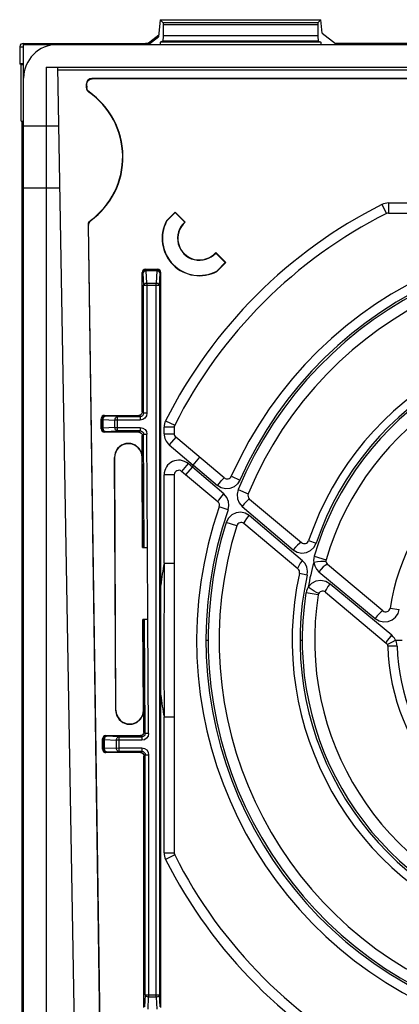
# Model space of a CAD drawing. Extents: x 0 to 841, y 0 to 594.
# Tile 15 of 31: x 317 to 334, y 488 to 532. Entities that reach past the tile are written whole.
import ezdxf

# ---------------------------------------------------------------- set-up
doc = ezdxf.new("R2010")
doc.units = 0
doc.header["$LTSCALE"] = 46.255
doc.layers.get('0').update_dxf_attribs({"linetype": 'CONTINUOUS'})

msp = doc.modelspace()

# ---------------------------------------------------------------- linework, layer by layer
at = {"color": 7, "linetype": 'CONTINUOUS'}
for p, q in [((323.592, 531.681), (323.526, 530.924)), ((323.592, 531.681), (323.718, 531.555)), ((323.592, 531.681), (330.744, 531.681)), ((323.723, 531.455), (323.723, 530.971)), ((330.613, 531.455), (330.613, 530.971)), ((330.744, 531.681), (330.618, 531.555)), ((330.797, 531.086), (330.744, 531.681)), ((330.797, 531.086), (331.4, 530.626)), ((317.492, 530.618), (317.449, 530.612)), ((317.492, 530.618), (322.937, 530.618)), ((317.518, 465.576), (317.518, 530.576)), ((317.518, 530.576), (411.797, 530.576)), ((322.997, 530.595), (322.984, 530.584)), ((322.998, 530.594), (322.984, 530.584)), ((322.997, 530.595), (323.533, 531.004)), ((323.711, 530.721), (323.592, 530.681)), ((323.592, 530.681), (323.592, 530.576)), ((330.744, 530.681), (323.592, 530.681)), ((330.626, 530.721), (330.744, 530.681)), ((330.744, 530.681), (330.744, 530.576)), ((331.4, 530.626), (331.4, 530.576)), ((391.363, 530.626), (331.4, 530.626)), ((317.344, 530.476), (317.344, 529.713)), ((317.414, 529.678), (317.344, 529.713)), ((317.518, 529.713), (317.344, 529.713)), ((317.414, 527.162), (317.414, 529.678)), ((317.518, 529.678), (317.414, 529.678)), ((318.518, 529.576), (318.518, 466.576)), ((318.518, 529.576), (361.833, 529.576)), ((319.799, 485.883), (319.036, 529.576)), ((362.212, 529.43), (319.038, 529.43)), ((362.477, 529.067), (320.559, 529.067)), ((362.482, 529.054), (320.572, 529.054)), ((320.311, 528.66), (320.309, 528.813)), ((320.324, 528.667), (320.311, 528.66)), ((320.322, 528.8), (320.324, 528.667)), ((320.431, 528.466), (320.419, 528.458)), ((317.414, 527.162), (317.518, 527.163)), ((317.452, 469.108), (317.452, 527.143)), ((317.518, 527.143), (317.452, 527.143)), ((317.518, 526.951), (319.082, 526.951)), ((317.518, 524.201), (319.13, 524.201)), ((320.501, 522.752), (320.513, 522.745)), ((324.265, 523.118), (323.872, 522.724)), ((324.265, 523.099), (323.882, 522.717)), ((324.709, 522.674), (324.265, 523.118)), ((324.69, 522.675), (324.265, 523.099)), ((333.749, 523.076), (350.574, 523.076)), ((320.968, 482.876), (320.399, 522.547)), ((320.399, 522.547), (320.412, 522.54)), ((320.981, 482.875), (320.412, 522.54)), ((326.511, 520.872), (326.067, 521.316)), ((326.492, 520.872), (326.067, 521.297)), ((322.946, 520.576), (323.471, 520.576)), ((323.529, 520.564), (323.471, 520.576)), ((326.109, 520.49), (326.492, 520.872)), ((326.117, 520.479), (326.511, 520.872)), ((322.807, 520.484), (322.796, 520.426)), ((322.796, 514.226), (322.796, 520.426)), ((323.621, 487.726), (323.621, 520.426)), ((317.518, 518.451), (317.452, 518.451)), ((317.452, 517.801), (317.518, 517.801)), ((320.969, 513.475), (320.967, 513.925)), ((321.116, 514.076), (322.646, 514.076)), ((324.218, 513.545), (324.218, 513.259)), ((321.061, 513.337), (321.119, 513.326)), ((322.651, 513.326), (321.119, 513.326)), ((322.827, 508.196), (322.8, 513.177)), ((326.449, 511.293), (324.29, 513.105)), ((321.556, 512.197), (321.614, 500.951)), ((321.628, 500.951), (321.569, 512.198)), ((322.813, 508.196), (322.792, 512.204)), ((324.218, 511.431), (324.218, 494.607)), ((326.164, 510.227), (324.547, 511.584)), ((327.569, 510.353), (329.882, 508.413)), ((329.726, 507.239), (327.318, 509.259)), ((322.813, 508.196), (323.027, 508.197)), ((323.047, 504.997), (323.03, 508.197)), ((323.768, 507.505), (323.764, 503.047)), ((323.768, 507.505), (324.218, 507.505)), ((333.5, 505.377), (331.043, 507.439)), ((330.954, 506.208), (333.651, 503.945)), ((323.043, 504.997), (322.83, 504.996)), ((322.851, 500.957), (322.83, 504.996)), ((322.87, 499.976), (322.843, 504.996)), ((323.764, 503.047), (323.768, 500.646)), ((324.218, 500.646), (323.768, 500.646)), ((321.034, 499.215), (321.031, 499.675)), ((321.181, 499.826), (322.72, 499.826)), ((321.126, 499.077), (321.183, 499.066)), ((322.725, 499.066), (321.183, 499.066)), ((322.874, 487.726), (322.874, 498.916)), ((317.518, 498.451), (317.452, 498.451)), ((317.452, 497.801), (317.518, 497.801))]:
    msp.add_line(p, q, dxfattribs=at)
at = {"color": 9, "linetype": 'CONTINUOUS'}
for p, q in [((323.718, 531.555), (330.618, 531.555)), ((330.613, 531.455), (323.723, 531.455)), ((322.937, 530.618), (322.937, 530.576)), ((323.083, 530.586), (323.526, 530.924)), ((330.626, 530.721), (323.711, 530.721)), ((323.723, 530.971), (330.613, 530.971)), ((317.344, 530.468), (317.518, 530.468)), ((320.572, 529.054), (320.559, 529.067)), ((320.309, 528.813), (320.322, 528.8)), ((333.457, 523.456), (333.659, 523.054)), ((333.749, 523.526), (333.749, 523.076)), ((333.749, 523.526), (339.789, 523.526)), ((322.975, 520.546), (322.946, 520.576)), ((322.975, 520.546), (322.975, 520.502)), ((322.975, 520.546), (323.441, 520.546)), ((323.004, 519.963), (322.975, 520.502)), ((323.441, 520.502), (322.975, 520.502)), ((323.441, 520.502), (323.413, 519.963)), ((323.471, 520.576), (323.441, 520.546)), ((323.441, 520.502), (323.441, 520.546)), ((322.796, 520.426), (322.826, 520.396)), ((322.826, 520.396), (322.854, 519.857)), ((323.563, 519.857), (323.591, 520.396)), ((323.591, 520.396), (323.621, 520.426)), ((322.854, 514.167), (322.854, 519.857)), ((323.563, 519.857), (322.854, 519.857)), ((323.004, 519.963), (323.004, 514.168)), ((323.004, 519.963), (323.413, 519.963)), ((323.413, 488.189), (323.413, 519.963)), ((323.563, 519.857), (323.563, 488.295)), ((320.967, 513.925), (320.996, 513.895)), ((321.146, 514.046), (321.116, 514.076)), ((321.686, 514.018), (321.146, 514.046)), ((321.686, 514.018), (321.688, 513.384)), ((321.686, 514.018), (322.704, 514.018)), ((322.646, 514.076), (322.704, 514.018)), ((322.704, 514.018), (322.704, 513.868)), ((322.854, 514.167), (322.796, 514.226)), ((323.004, 514.167), (322.854, 514.167)), ((320.998, 513.505), (320.969, 513.475)), ((320.996, 513.895), (321.04, 513.896)), ((320.998, 513.505), (320.996, 513.895)), ((320.998, 513.505), (321.042, 513.505)), ((321.04, 513.896), (321.042, 513.505)), ((321.04, 513.896), (321.58, 513.867)), ((321.582, 513.533), (321.042, 513.505)), ((321.686, 513.868), (321.58, 513.867)), ((321.582, 513.533), (321.58, 513.867)), ((321.582, 513.533), (321.688, 513.534)), ((322.704, 513.868), (321.687, 513.868)), ((321.687, 513.534), (322.708, 513.534)), ((322.708, 513.534), (322.708, 513.384)), ((323.768, 513.259), (323.768, 513.545)), ((324.218, 513.545), (323.768, 513.545)), ((323.838, 513.837), (324.24, 513.635)), ((321.119, 513.326), (321.148, 513.356)), ((321.148, 513.356), (321.688, 513.384)), ((322.708, 513.384), (321.688, 513.384)), ((322.708, 513.384), (322.651, 513.326)), ((322.8, 513.177), (322.858, 513.235)), ((322.858, 513.235), (323.008, 513.236)), ((322.885, 508.197), (322.858, 513.235)), ((323.03, 508.197), (323.008, 513.236)), ((323.768, 513.259), (324.218, 513.259)), ((324.29, 513.105), (324.001, 512.761)), ((324.001, 512.761), (325.069, 511.864)), ((321.569, 512.198), (321.556, 512.197)), ((322.806, 512.204), (322.792, 512.204)), ((325.069, 511.864), (325.358, 512.209)), ((324.836, 511.929), (324.547, 511.584)), ((324.739, 511.423), (325.028, 511.768)), ((325.028, 511.768), (324.836, 511.929)), ((326.429, 510.583), (325.03, 511.769)), ((325.071, 511.865), (326.142, 510.957)), ((323.768, 507.505), (323.768, 511.431)), ((324.218, 511.431), (323.768, 511.431)), ((326.761, 511.366), (327.141, 511.197)), ((327.065, 510.769), (327.513, 510.583)), ((326.617, 509.871), (326.224, 510.008)), ((327.241, 510.024), (329.51, 508.092)), ((329.923, 507.608), (327.561, 509.621)), ((326.998, 509.166), (326.535, 509.311)), ((330.2, 508.502), (330.531, 508.389)), ((330.45, 507.803), (330.979, 507.648)), ((330.134, 506.967), (329.792, 507.042)), ((330.659, 507.117), (333.158, 505.038)), ((333.9, 504.291), (331.157, 506.571)), ((330.628, 506.086), (330.083, 506.173)), ((330.626, 506.167), (330.556, 506.198)), ((330.657, 506.163), (330.626, 506.167)), ((333.826, 505.501), (334.234, 505.439)), ((322.928, 499.918), (322.901, 504.997)), ((323.078, 499.919), (323.047, 504.997)), ((325.634, 504.075), (325.733, 504.076)), ((329.818, 504.076), (329.917, 504.076)), ((333.651, 503.945), (333.662, 503.976)), ((333.703, 503.879), (333.728, 503.898)), ((334.069, 504.076), (334.356, 504.076)), ((334.136, 503.81), (333.723, 503.798)), ((321.614, 500.951), (321.628, 500.951)), ((322.851, 500.957), (322.864, 500.957)), ((323.768, 494.607), (323.768, 500.646)), ((322.928, 499.918), (322.87, 499.976)), ((323.078, 499.919), (322.928, 499.918)), ((321.031, 499.675), (321.061, 499.645)), ((321.061, 499.645), (321.105, 499.646)), ((321.063, 499.245), (321.061, 499.645)), ((321.105, 499.646), (321.107, 499.245)), ((321.105, 499.646), (321.644, 499.617)), ((321.211, 499.796), (321.181, 499.826)), ((321.751, 499.768), (321.211, 499.796)), ((321.751, 499.618), (321.644, 499.617)), ((321.646, 499.273), (321.644, 499.617)), ((321.751, 499.768), (321.752, 499.124)), ((321.751, 499.768), (322.778, 499.768)), ((322.778, 499.618), (321.751, 499.618)), ((322.72, 499.826), (322.778, 499.768)), ((322.778, 499.768), (322.778, 499.618)), ((321.063, 499.245), (321.034, 499.215)), ((321.063, 499.245), (321.107, 499.245)), ((321.646, 499.273), (321.107, 499.245)), ((321.183, 499.066), (321.213, 499.096)), ((321.213, 499.096), (321.752, 499.124)), ((321.646, 499.273), (321.752, 499.274)), ((321.751, 499.274), (322.783, 499.274)), ((322.783, 499.124), (321.752, 499.124)), ((322.783, 499.124), (322.725, 499.066)), ((322.783, 499.274), (322.783, 499.124)), ((322.874, 498.916), (322.932, 498.974)), ((322.932, 488.295), (322.932, 498.974)), ((322.932, 498.974), (323.082, 498.974)), ((323.082, 498.974), (323.082, 488.189)), ((323.768, 494.607), (324.218, 494.607)), ((324.24, 494.517), (323.838, 494.314)), ((322.932, 488.295), (322.904, 487.755)), ((322.932, 488.295), (323.563, 488.295)), ((323.054, 487.649), (323.082, 488.189)), ((323.413, 488.189), (323.082, 488.189)), ((323.413, 488.189), (323.441, 487.649)), ((323.591, 487.755), (323.563, 488.295))]:
    msp.add_line(p, q, dxfattribs=at)
at = {"color": 7, "linetype": 'CONTINUOUS'}
for points in [[(323.718, 531.555), (323.721, 531.541), (323.723, 531.505), (323.723, 531.455)], [(330.618, 531.555), (330.616, 531.54), (330.614, 531.503), (330.613, 531.455)], [(317.449, 530.612), (317.399, 530.588), (317.36, 530.541), (317.344, 530.468)], [(323.031, 530.62), (323.027, 530.62), (323.008, 530.619), (322.983, 530.618), (322.953, 530.618), (322.937, 530.618)], [(323.031, 530.62), (322.987, 530.602), (322.97, 530.576)], [(323.723, 530.971), (323.722, 530.875), (323.72, 530.795), (323.716, 530.741), (323.711, 530.721)], [(330.613, 530.971), (330.614, 530.876), (330.617, 530.795), (330.621, 530.741), (330.626, 530.721)], [(320.559, 529.067), (320.463, 529.048), (320.381, 528.993), (320.327, 528.91), (320.309, 528.813)], [(320.323, 528.805), (320.341, 528.898), (320.394, 528.979), (320.475, 529.034), (320.572, 529.054)], [(320.311, 528.66), (320.325, 528.583), (320.362, 528.513), (320.419, 528.458)], [(320.431, 528.466), (320.375, 528.52), (320.338, 528.59), (320.323, 528.673)], [(320.399, 522.547), (320.41, 522.625), (320.445, 522.695), (320.501, 522.752)], [(320.412, 522.54), (320.423, 522.618), (320.458, 522.689), (320.513, 522.745)], [(322.946, 520.576), (322.888, 520.564), (322.84, 520.532), (322.807, 520.484)], [(322.826, 520.396), (322.837, 520.454), (322.87, 520.502), (322.918, 520.535), (322.975, 520.546)], [(323.441, 520.546), (323.497, 520.535), (323.545, 520.504)], [(323.621, 520.426), (323.609, 520.484), (323.577, 520.532), (323.529, 520.564)], [(323.545, 520.504), (323.578, 520.456), (323.591, 520.396)], [(321.116, 514.076), (321.058, 514.064), (321.01, 514.032), (320.978, 513.983), (320.968, 513.931)], [(322.796, 514.226), (322.784, 514.168), (322.752, 514.12), (322.704, 514.087), (322.646, 514.076)], [(321.148, 513.356), (321.091, 513.367), (321.043, 513.399), (321.01, 513.448), (320.998, 513.505)], [(320.968, 513.481), (320.981, 513.417), (321.013, 513.369), (321.061, 513.337)], [(322.651, 513.326), (322.708, 513.314), (322.756, 513.282), (322.789, 513.234), (322.802, 513.169)], [(322.804, 512.212), (322.766, 512.419), (322.657, 512.606), (322.492, 512.743), (322.288, 512.816), (322.071, 512.816), (321.868, 512.742), (321.702, 512.603), (321.593, 512.413), (321.556, 512.197)], [(321.614, 500.951), (321.654, 500.736), (321.763, 500.549), (321.928, 500.412), (322.132, 500.338), (322.349, 500.339), (322.552, 500.413), (322.718, 500.552), (322.827, 500.741), (322.866, 500.965)], [(322.868, 499.969), (322.858, 499.918), (322.826, 499.87), (322.778, 499.837), (322.72, 499.826)], [(321.181, 499.826), (321.123, 499.814), (321.075, 499.782), (321.042, 499.733), (321.032, 499.681)], [(321.032, 499.221), (321.045, 499.157), (321.078, 499.109), (321.126, 499.077)], [(321.213, 499.096), (321.156, 499.107), (321.107, 499.139), (321.075, 499.188), (321.063, 499.245)], [(322.725, 499.066), (322.782, 499.054), (322.83, 499.022), (322.863, 498.974), (322.874, 498.916)]]:
    msp.add_lwpolyline(points, dxfattribs=at)
at = {"color": 9, "linetype": 'CONTINUOUS'}
for points in [[(322.975, 520.502), (322.919, 520.493), (322.871, 520.47), (322.838, 520.436), (322.826, 520.396)], [(323.591, 520.396), (323.578, 520.436), (323.545, 520.47), (323.497, 520.493), (323.441, 520.502)], [(322.854, 519.857), (322.867, 519.896), (322.9, 519.93), (322.947, 519.954), (323.004, 519.963)], [(323.413, 519.963), (323.469, 519.954), (323.517, 519.93), (323.55, 519.896), (323.563, 519.857)], [(320.996, 513.895), (321.008, 513.953), (321.04, 514.002), (321.089, 514.034), (321.146, 514.046)], [(321.146, 514.046), (321.106, 514.033), (321.072, 514), (321.049, 513.952), (321.04, 513.896)], [(321.58, 513.867), (321.589, 513.923), (321.612, 513.971), (321.646, 514.004), (321.686, 514.018)], [(323.004, 514.168), (322.981, 514.053), (322.916, 513.955), (322.819, 513.891), (322.704, 513.868)], [(322.854, 514.167), (322.842, 514.11), (322.81, 514.061), (322.761, 514.029), (322.704, 514.018)], [(321.042, 513.505), (321.052, 513.449), (321.075, 513.401), (321.109, 513.368), (321.148, 513.356)], [(321.688, 513.384), (321.648, 513.397), (321.614, 513.429), (321.591, 513.477), (321.582, 513.533)], [(322.708, 513.534), (322.823, 513.511), (322.92, 513.446), (322.985, 513.35), (323.008, 513.236)], [(322.708, 513.384), (322.766, 513.373), (322.814, 513.34), (322.847, 513.292), (322.858, 513.235)], [(326.14, 510.957), (326.231, 511.063), (326.312, 511.156), (326.381, 511.231), (326.429, 511.279), (326.449, 511.293)], [(327.142, 511.198), (327.034, 511.029), (326.881, 510.901), (326.694, 510.825), (326.495, 510.81), (326.306, 510.857), (326.142, 510.957)], [(326.164, 510.227), (326.172, 510.249), (326.206, 510.301), (326.264, 510.38), (326.341, 510.476), (326.428, 510.582)], [(326.618, 509.872), (326.654, 510.06), (326.636, 510.245), (326.562, 510.426), (326.429, 510.583)], [(327.066, 510.77), (327.018, 510.569), (327.033, 510.366), (327.11, 510.178), (327.241, 510.024)], [(327.569, 510.353), (327.545, 510.344), (327.494, 510.3), (327.421, 510.227), (327.333, 510.132), (327.24, 510.024)], [(327.561, 509.621), (327.38, 509.729), (327.176, 509.77), (326.97, 509.744), (326.78, 509.65), (326.632, 509.504), (326.535, 509.311)], [(327.318, 509.259), (327.325, 509.295), (327.372, 509.373), (327.454, 509.487), (327.56, 509.62)], [(329.882, 508.413), (329.847, 508.411), (329.788, 508.374), (329.706, 508.305), (329.61, 508.208), (329.51, 508.092)], [(329.51, 508.092), (329.693, 507.983), (329.894, 507.942), (330.099, 507.969), (330.284, 508.058), (330.433, 508.202), (330.532, 508.389)], [(330.45, 507.803), (330.43, 507.715), (330.423, 507.624), (330.428, 507.534)], [(329.726, 507.239), (329.722, 507.283), (329.757, 507.367), (329.828, 507.48), (329.924, 507.608)], [(330.134, 506.967), (330.149, 507.146), (330.116, 507.319), (330.04, 507.476), (329.923, 507.608)], [(330.866, 507.578), (330.746, 507.572), (330.593, 507.556), (330.428, 507.534)], [(330.428, 507.534), (330.47, 507.375), (330.55, 507.233), (330.659, 507.117)], [(331.043, 507.439), (331.005, 507.438), (330.939, 507.4), (330.853, 507.328), (330.756, 507.23), (330.659, 507.117)], [(330.973, 507.566), (330.943, 507.576), (330.866, 507.578)], [(331.157, 506.571), (330.966, 506.682), (330.746, 506.724), (330.526, 506.692), (330.329, 506.588), (330.179, 506.425)], [(330.954, 506.208), (330.952, 506.249), (330.988, 506.328), (331.059, 506.44), (331.157, 506.571)], [(330.178, 506.426), (330.135, 506.347), (330.103, 506.262), (330.083, 506.174)], [(330.556, 506.198), (330.45, 506.256), (330.318, 506.335), (330.178, 506.425)], [(333.158, 505.038), (333.332, 504.933), (333.53, 504.887), (333.733, 504.902), (333.919, 504.975), (334.07, 505.097), (334.179, 505.257), (334.234, 505.439)], [(333.5, 505.377), (333.474, 505.368), (333.422, 505.326), (333.348, 505.252), (333.256, 505.153), (333.158, 505.038)], [(333.662, 503.976), (333.711, 504.05), (333.794, 504.159), (333.9, 504.291)], [(334.069, 504.076), (334.023, 504.155), (333.966, 504.227), (333.9, 504.291)], [(333.728, 503.898), (333.806, 503.942), (333.925, 504.004), (334.069, 504.076)], [(334.136, 503.81), (334.126, 503.901), (334.104, 503.99), (334.069, 504.076)], [(323.078, 499.919), (323.055, 499.804), (322.99, 499.706), (322.893, 499.641), (322.778, 499.618)], [(322.928, 499.918), (322.917, 499.86), (322.884, 499.812), (322.836, 499.779), (322.778, 499.768)], [(321.061, 499.645), (321.072, 499.703), (321.105, 499.752), (321.153, 499.784), (321.211, 499.796)], [(321.211, 499.796), (321.171, 499.783), (321.137, 499.75), (321.114, 499.702), (321.105, 499.646)], [(321.644, 499.617), (321.653, 499.673), (321.676, 499.721), (321.71, 499.754), (321.751, 499.768)], [(321.107, 499.245), (321.116, 499.189), (321.139, 499.141), (321.173, 499.108), (321.213, 499.096)], [(321.752, 499.124), (321.713, 499.137), (321.679, 499.169), (321.656, 499.217), (321.646, 499.273)], [(322.783, 499.274), (322.897, 499.251), (322.995, 499.186), (323.059, 499.089), (323.082, 498.974)], [(322.783, 499.124), (322.84, 499.113), (322.889, 499.08), (322.921, 499.031), (322.932, 498.974)], [(323.082, 488.189), (323.026, 488.198), (322.979, 488.221), (322.946, 488.255), (322.932, 488.295)], [(323.563, 488.295), (323.55, 488.255), (323.517, 488.221), (323.469, 488.198), (323.413, 488.189)]]:
    msp.add_lwpolyline(points, dxfattribs=at)
at = {"color": 7, "linetype": 'CONTINUOUS'}
for centre, radius, start, end in [((319.018, 529.076), 1.5, 90, 180), ((318.418, 525.576), 3.509, 306.3986, 55.2445), ((318.418, 525.576), 3.522, 306.5009, 55.1422), ((325.343, 521.951), 1.663, 152.2739, 297.7261), ((325.343, 521.951), 1.65, 152.3428, 297.6572), ((343.218, 504.076), 21.25, 116.7331, 153.2669), ((333.749, 522.876), 0.2, 90, 116.7331), ((325.343, 521.951), 0.975, 132.0761, 317.9239), ((325.343, 521.951), 0.962, 131.2554, 318.7446), ((343.218, 504.076), 18, 70.7564, 156.1094), ((343.218, 504.076), 17, 72.5772, 157.4934), ((343.218, 504.076), 13.75, 77.5399, 161.2235), ((343.218, 504.076), 12.75, 80.9269, 163.7277), ((324.418, 513.545), 0.2, 153.2669, 180), ((343.218, 504.076), 9.5, 91.6784, 171.3738), ((324.418, 513.259), 0.2, 180, 230), ((322.181, 512.201), 0.612, 0.3, 180.3), ((324.418, 511.431), 0.2, 50, 180), ((326.578, 511.447), 0.2, 230, 336.1094), ((327.698, 510.507), 0.2, 157.4934, 230), ((343.218, 504.076), 18, 160.7564, 246.1094), ((326.035, 510.074), 0.2, 340.7564, 50), ((343.218, 504.076), 17, 162.5772, 247.4934), ((327.189, 509.106), 0.2, 50, 162.5772), ((330.011, 508.566), 0.2, 230, 341.2235), ((331.171, 507.592), 0.2, 163.7277, 230), ((343.218, 504.076), 13.75, 167.5399, 251.2235), ((329.597, 507.086), 0.2, 347.5399, 50), ((343.218, 504.076), 12.75, 170.9269, 253.7277), ((330.825, 506.055), 0.2, 50, 170.9269), ((333.628, 505.531), 0.2, 230, 351.3738), ((333.523, 503.792), 0.2, 1.6784, 50), ((343.218, 504.076), 9.5, 181.6784, 261.3738), ((322.239, 500.954), 0.612, 180.3, 0.3), ((324.418, 494.607), 0.2, 180, 206.7331), ((343.218, 504.076), 21.25, 206.7331, 243.2669)]:
    msp.add_arc(centre, radius, start, end, dxfattribs=at)
at = {"color": 9, "linetype": 'CONTINUOUS'}
for centre, radius, start, end in [((343.218, 504.076), 21.7, 116.7331, 153.2669), ((333.749, 522.876), 0.65, 89.9996, 116.7333), ((343.218, 504.076), 17.485, 72.5773, 157.4891), ((343.218, 504.076), 17.583, 70.7572, 156.1047), ((343.218, 504.076), 13.399, 77.5425, 161.2218), ((343.218, 504.076), 13.301, 80.9313, 163.7275), ((324.418, 513.545), 0.65, 153.2667, 180.0004), ((324.418, 513.259), 0.65, 179.99, 230.01), ((324.418, 511.431), 0.65, 49.997, 180.003), ((343.218, 504.076), 19.749, 156.7746, 157.0779), ((343.218, 504.076), 17.584, 160.7543, 246.1094), ((343.218, 504.076), 17.486, 162.5765, 247.4934), ((343.218, 504.076), 19.75, 170.0008, 172.8809), ((343.218, 504.076), 13.25, 164.869, 169.7831), ((343.218, 504.076), 13.4, 167.5387, 251.223), ((343.218, 504.076), 13.302, 170.9239, 253.7271), ((343.218, 504.076), 9.087, 181.679, 261.3758), ((343.218, 504.076), 19.75, 187.1191, 189.9992), ((324.418, 494.607), 0.65, 179.9997, 206.7332), ((343.218, 504.076), 21.7, 206.7331, 243.2669)]:
    msp.add_arc(centre, radius, start, end, dxfattribs=at)

doc.saveas('drawing.dxf')
